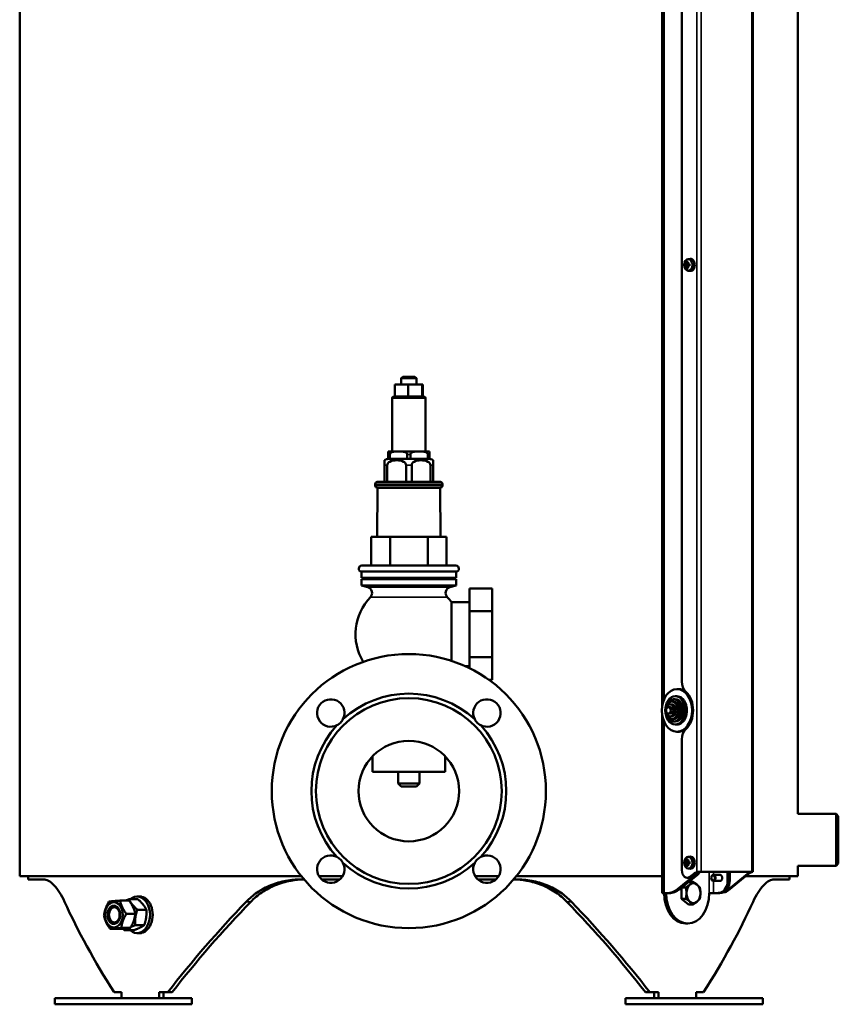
# Model space of a CAD drawing. Header units: millimetres. Extents: x -687 to 6545, y -1613 to 2022.
# Tile 30 of 36: x 6008 to 6545, y -437 to 210. Entities that reach past the tile are written whole.
import ezdxf

# ---------------------------------------------------------------- set-up
doc = ezdxf.new("R2010")
doc.units = ezdxf.units.MM
doc.layers.add('Видимые тонкие (ГОСТ)', color=7, linetype='Continuous', lineweight=35)
doc.layers.add('Видимый контур (ГОСТ)', color=7, linetype='Continuous', lineweight=50)

msp = doc.modelspace()

# ---------------------------------------------------------------- linework, layer by layer
at = {"layer": 'Видимые тонкие (ГОСТ)'}
for p, q in [((6452.24, -349.66), (6452.24, 541.5)), ((6455.07, -349.46), (6455.07, 541.5)), ((6488.3, 541.5), (6488.3, -349.46)), ((6430.67, 532.5), (6430.67, -236.29)), ((6274.08, -38.45), (6252.13, -38.45)), ((6250.69, -75.42), (6249.6, -75.42)), ((6264.19, -75.42), (6262.02, -75.42)), ((6276.6, -75.42), (6275.52, -75.42)), ((6248.96, -82.42), (6247.1, -82.42)), ((6264.96, -82.42), (6261.24, -82.42)), ((6279.1, -82.42), (6277.24, -82.42)), ((6285.1, -94.92), (6241.1, -94.92)), ((6241.1, -95.88), (6285.1, -95.88)), ((6236.11, -162.6), (6290.1, -162.6)), ((6237.86, -169.21), (6288.35, -169.21)), ((6430.67, -250.71), (6430.67, -363.5)), ((6448.35, -352.82), (6447.64, -352.82)), ((6450.83, -350.8), (6450.12, -350.8)), ((6451.18, -351.38), (6452.59, -351.38)), ((6460.37, -349.51), (6460.37, -363.5)), ((6463.2, -349.51), (6463.2, -351.5)), ((6463.2, -355.5), (6463.2, -363.5)), ((6473.81, -355.27), (6472.39, -355.27)), ((6486.18, -350.8), (6485.48, -350.8)), ((6487.6, -349.66), (6487.6, -349.51)), ((6441.03, -360.82), (6439.61, -360.82)), ((6472.75, -361.77), (6472.04, -361.77)), ((6467.85, -363.11), (6469.26, -363.11)), ((6156.33, -369.14), (6159.34, -369.14)), ((6366.84, -369.14), (6369.85, -369.14))]:
    msp.add_line(p, q, dxfattribs=at)
at = {"layer": 'Видимый контур (ГОСТ)'}
for p, q in [((6007.59, -352.28), (6007.59, 644.72)), ((6488.89, -349.48), (6488.89, 541.5)), ((6518.59, -311.5), (6518.59, 541.5)), ((6429.5, -240.42), (6429.5, 532.5)), ((6442.34, -224.47), (6442.34, 533.5)), ((6446.35, 52.81), (6447.75, 52.98)), ((6444.5, 49.69), (6444.98, 49.69)), ((6444.98, 48.31), (6444.5, 48.31)), ((6445.25, 49.38), (6444.78, 49.38)), ((6444.78, 48.62), (6445.25, 48.62)), ((6445.25, 49.38), (6446.51, 49.38)), ((6446.51, 48.62), (6445.25, 48.62)), ((6446.26, 50.04), (6445.72, 50.04)), ((6445.72, 47.96), (6446.26, 47.96)), ((6446.34, 50.56), (6445.88, 50.94)), ((6445.88, 47.06), (6446.34, 47.44)), ((6446.51, 49.38), (6446.66, 49.46)), ((6446.51, 48.62), (6446.66, 48.54)), ((6446.62, 49.69), (6447.44, 49.69)), ((6447.44, 48.31), (6446.62, 48.31)), ((6447.43, 49.38), (6446.72, 49.38)), ((6446.72, 48.62), (6447.43, 48.62)), ((6446.74, 49.38), (6446.74, 48.62)), ((6446.35, 45.19), (6447.75, 45.02)), ((6259.13, -24.45), (6258.13, -25.45)), ((6268.07, -25.45), (6258.13, -25.45)), ((6258.13, -29.45), (6258.13, -25.45)), ((6259.13, -24.45), (6267.07, -24.45)), ((6267.07, -24.45), (6268.07, -25.45)), ((6268.07, -29.45), (6268.07, -25.45)), ((6253.92, -29.45), (6262.73, -29.45)), ((6253.92, -37.54), (6253.92, -29.45)), ((6262.73, -29.45), (6271.91, -29.45)), ((6262.73, -37.54), (6262.73, -29.45)), ((6271.91, -29.45), (6272.28, -29.45)), ((6271.91, -37.54), (6271.91, -29.45)), ((6272.28, -37.45), (6272.28, -29.45)), ((6252.13, -38.45), (6252.13, -73.42)), ((6253.13, -37.45), (6253.92, -37.45)), ((6254.68, -37.45), (6261.97, -37.45)), ((6263.52, -37.45), (6271.12, -37.45)), ((6271.94, -37.45), (6273.08, -37.45)), ((6274.08, -38.45), (6274.08, -73.42)), ((6249.6, -73.48), (6249.6, -75.42)), ((6249.6, -75.42), (6249.6, -78.42)), ((6250.1, -73.42), (6276.1, -73.42)), ((6250.69, -78.42), (6250.69, -75.42)), ((6262.02, -75.42), (6262.02, -78.42)), ((6264.19, -78.42), (6264.19, -75.42)), ((6275.52, -75.42), (6275.52, -78.42)), ((6276.6, -75.42), (6276.6, -73.48)), ((6276.6, -78.42), (6276.6, -75.42)), ((6247.1, -79.3), (6247.1, -82.42)), ((6247.1, -82.42), (6247.1, -93.42)), ((6248.96, -93.42), (6248.96, -82.42)), ((6249.6, -78.42), (6250.69, -78.42)), ((6256.35, -78.42), (6250.69, -78.42)), ((6262.02, -78.42), (6256.35, -78.42)), ((6261.24, -82.42), (6261.24, -93.42)), ((6262.02, -78.42), (6264.19, -78.42)), ((6269.85, -78.42), (6264.19, -78.42)), ((6264.96, -93.42), (6264.96, -82.42)), ((6275.52, -78.42), (6269.85, -78.42)), ((6275.52, -78.42), (6276.6, -78.42)), ((6277.24, -82.42), (6277.24, -93.42)), ((6279.1, -82.42), (6279.1, -79.3)), ((6279.1, -93.42), (6279.1, -82.42)), ((6241.1, -94.92), (6241.1, -95.88)), ((6242.6, -93.42), (6283.6, -93.42)), ((6285.1, -94.92), (6285.1, -95.88)), ((6242.6, -97.38), (6242.29, -129.45)), ((6283.6, -97.38), (6242.6, -97.38)), ((6283.6, -97.38), (6283.92, -129.45)), ((6238.28, -148.42), (6238.28, -129.45)), ((6238.28, -129.45), (6250.8, -129.45)), ((6250.8, -148.42), (6250.8, -129.45)), ((6250.8, -129.45), (6275.62, -129.45)), ((6275.62, -148.42), (6275.62, -129.45)), ((6275.62, -129.45), (6287.93, -129.45)), ((6287.93, -148.42), (6287.93, -129.45)), ((6232.21, -148.42), (6293.99, -148.42)), ((6232.1, -152.41), (6294.1, -152.41)), ((6232.1, -152.41), (6232.1, -156.41)), ((6294.1, -152.41), (6294.1, -156.41)), ((6232.1, -156.41), (6294.1, -156.41)), ((6232.1, -157.41), (6294.1, -157.41)), ((6232.1, -157.41), (6232.1, -161.41)), ((6232.1, -161.41), (6294.1, -161.41)), ((6236.11, -162.6), (6232.1, -161.41)), ((6233.6, -156.41), (6233.6, -157.41)), ((6290.1, -162.6), (6294.1, -161.41)), ((6292.6, -156.41), (6292.6, -157.41)), ((6294.1, -157.41), (6294.1, -161.41)), ((6302.87, -178.44), (6302.87, -163.43)), ((6302.87, -163.43), (6317.87, -163.43)), ((6317.87, -163.43), (6317.87, -178.44)), ((6291.1, -172.45), (6291.1, -210.97)), ((6291.1, -172.45), (6302.87, -172.45)), ((6302.87, -208.46), (6302.87, -178.44)), ((6302.87, -178.44), (6317.87, -178.44)), ((6317.87, -178.44), (6317.87, -208.46)), ((6302.87, -215.76), (6302.87, -208.46)), ((6302.87, -208.46), (6317.87, -208.46)), ((6317.87, -208.46), (6317.87, -223.47)), ((6300.09, -214.45), (6302.87, -214.45)), ((6315.7, -223.47), (6317.87, -223.47)), ((6440.57, -229.5), (6439.16, -229.5)), ((6436.9, -237.78), (6435.77, -237.78)), ((6438.03, -236.11), (6436.9, -236.11)), ((6439.16, -234.21), (6438.03, -234.21)), ((6434.63, -241.34), (6433.5, -241.34)), ((6434.63, -245.66), (6433.5, -245.66)), ((6435.77, -239.58), (6434.63, -239.58)), ((6429.5, -363.5), (6429.5, -246.58)), ((6435.77, -247.42), (6434.63, -247.42)), ((6436.9, -249.22), (6435.77, -249.22)), ((6438.03, -250.89), (6436.9, -250.89)), ((6439.16, -252.79), (6438.03, -252.79)), ((6440.57, -257.5), (6439.16, -257.5)), ((6442.34, -348.49), (6442.34, -262.53)), ((6239.35, -273.59), (6239.35, -283.95)), ((6286.85, -273.59), (6286.85, -283.95)), ((6239.35, -283.95), (6286.85, -283.95)), ((6256.1, -291.45), (6256.1, -283.95)), ((6270.1, -291.45), (6270.1, -283.95)), ((6256.1, -291.45), (6270.1, -291.45)), ((6258.1, -293.45), (6256.1, -291.45)), ((6268.1, -293.45), (6258.1, -293.45)), ((6268.1, -293.45), (6270.1, -291.45)), ((6518.59, -311.5), (6543.59, -311.5)), ((6543.59, -345.5), (6543.59, -311.5)), ((6545.09, -313), (6543.59, -311.5)), ((6545.09, -313), (6545.09, -344)), ((6446.26, -342.46), (6445.72, -342.46)), ((6446.34, -341.94), (6445.88, -341.56)), ((6446.35, -339.69), (6447.75, -339.52)), ((6444.5, -342.81), (6444.98, -342.81)), ((6444.98, -344.19), (6444.5, -344.19)), ((6445.25, -343.12), (6444.78, -343.12)), ((6444.78, -343.88), (6445.25, -343.88)), ((6445.25, -343.12), (6446.51, -343.12)), ((6446.51, -343.88), (6445.25, -343.88)), ((6445.72, -344.54), (6446.26, -344.54)), ((6445.88, -345.44), (6446.34, -345.06)), ((6446.35, -347.31), (6447.75, -347.48)), ((6446.51, -343.12), (6446.66, -343.04)), ((6446.51, -343.88), (6446.66, -343.96)), ((6446.62, -342.81), (6447.44, -342.81)), ((6447.44, -344.19), (6446.62, -344.19)), ((6447.43, -343.12), (6446.72, -343.12)), ((6446.72, -343.88), (6447.43, -343.88)), ((6446.74, -343.12), (6446.74, -343.88)), ((6518.59, -345.5), (6543.59, -345.5)), ((6518.59, -352.28), (6518.59, -345.5)), ((6545.09, -344), (6543.59, -345.5)), ((6007.59, -352.28), (6192.47, -352.28)), ((6013.09, -352.28), (6013.09, -354.5)), ((6023.25, -354.5), (6013.09, -354.5)), ((6194.28, -354.5), (6192.55, -354.5)), ((6204.05, -352.28), (6219.62, -352.28)), ((6217.81, -354.5), (6205.87, -354.5)), ((6306.58, -352.28), (6322.15, -352.28)), ((6320.34, -354.5), (6308.4, -354.5)), ((6333.63, -354.5), (6331.92, -354.5)), ((6333.73, -352.28), (6429.5, -352.28)), ((6439.61, -360.82), (6451.18, -351.38)), ((6452.59, -351.38), (6441.03, -360.82)), ((6446.58, -353.49), (6445.88, -353.49)), ((6447.64, -352.82), (6450.12, -350.8)), ((6450.83, -350.8), (6448.35, -352.82)), ((6487.6, -349.51), (6454.36, -349.51)), ((6455.07, -349.46), (6488.3, -349.46)), ((6467.44, -351.5), (6463.1, -351.5)), ((6467.44, -355.5), (6463.1, -355.5)), ((6472.04, -361.77), (6485.48, -350.8)), ((6472.39, -355.27), (6472.39, -349.51)), ((6486.18, -350.8), (6472.75, -361.77)), ((6473.81, -355.27), (6473.81, -349.51)), ((6484.37, -352.28), (6518.59, -352.28)), ((6513.09, -354.5), (6502.93, -354.5)), ((6513.09, -354.5), (6513.09, -352.28)), ((6442.06, -367.25), (6442.06, -359.98)), ((6442.34, -359.75), (6444.97, -359.75)), ((6446.94, -355.99), (6449.57, -355.99)), ((6073.52, -368.42), (6079.45, -368.42)), ((6079.32, -367.54), (6085.25, -367.54)), ((6084.67, -365.73), (6086.43, -365.73)), ((6086.43, -365.73), (6087.64, -365.73)), ((6429.5, -363.5), (6430.67, -363.5)), ((6432.54, -363.5), (6430.67, -363.5)), ((6432.09, -363.51), (6430.67, -363.51)), ((6430.68, -363.51), (6430.68, -363.5)), ((6432.1, -363.51), (6432.09, -363.51)), ((6432.1, -363.5), (6432.1, -363.51)), ((6432.54, -363.5), (6433.96, -363.5)), ((6442.06, -367.25), (6444.97, -367.25)), ((6446.66, -371.01), (6442.06, -367.25)), ((6460.37, -363.51), (6460.37, -363.5)), ((6460.37, -363.5), (6460.37, -363.5)), ((6463.2, -363.5), (6460.37, -363.5)), ((6460.37, -363.51), (6460.37, -363.51)), ((6465.07, -363.5), (6463.2, -363.5)), ((6465.07, -363.5), (6466.48, -363.5)), ((6084.84, -374.39), (6090.77, -374.39)), ((6446.66, -371.01), (6449.57, -371.01)), ((6077.58, -377.09), (6083.51, -377.09)), ((6066.97, -387.03), (6072.9, -387.03)), ((6074.31, -386.39), (6080.24, -386.39)), ((6083.41, -384.58), (6089.33, -384.58)), ((6446.23, -383.5), (6444.82, -383.5)), ((6076.45, -387.92), (6082.38, -387.92)), ((6084.67, -389.73), (6086.43, -389.73)), ((6086.43, -389.73), (6087.64, -389.73)), ((6120.72, -432.5), (6030.72, -432.5)), ((6030.72, -436.5), (6030.72, -432.5)), ((6069.52, -428.5), (6074.37, -428.5)), ((6074.37, -428.5), (6074.37, -432.49)), ((6099.12, -432.49), (6074.37, -432.49)), ((6099.12, -428.5), (6099.12, -432.49)), ((6099.12, -428.5), (6104.88, -428.5)), ((6099.12, -432.49), (6101.96, -432.49)), ((6101.96, -428.5), (6101.96, -432.49)), ((6107.72, -428.5), (6104.88, -428.5)), ((6120.72, -436.5), (6120.72, -432.5)), ((6495.46, -432.5), (6405.46, -432.5)), ((6405.46, -436.5), (6405.46, -432.5)), ((6421.3, -428.5), (6418.46, -428.5)), ((6421.3, -428.5), (6427.06, -428.5)), ((6424.22, -428.5), (6424.22, -432.49)), ((6424.22, -432.49), (6427.06, -432.49)), ((6427.06, -428.5), (6427.06, -432.49)), ((6451.81, -432.49), (6427.06, -432.49)), ((6451.81, -428.5), (6451.81, -432.49)), ((6451.81, -428.5), (6456.66, -428.5)), ((6495.46, -436.5), (6495.46, -432.5)), ((6120.72, -436.5), (6030.72, -436.5)), ((6495.46, -436.5), (6405.46, -436.5))]:
    msp.add_line(p, q, dxfattribs=at)
for radius in [90, 61, 33]:
    msp.add_circle((6263.1, -296.5), radius, dxfattribs=at)
for centre, radius, start, end in [((6253.13, -38.45), 1, 90, 180), ((6273.08, -38.45), 1, 0, 90), ((6250.1, -75.42), 2, 90, 104.47751), ((6276.1, -75.42), 2, 75.52249, 90), ((6249.6, -82.42), 4, 90, 128.68219), ((6276.6, -82.42), 4, 51.31781, 90), ((6242.6, -94.92), 1.5, 90, 180), ((6242.6, -95.88), 1.5, 180, 270), ((6283.6, -94.92), 1.5, 0, 90), ((6283.6, -95.88), 1.5, 270, 0), ((6232.21, -150.42), 2, 90, 266.86446), ((6293.99, -150.42), 2, 273.13554, 90), ((6234.97, -166.44), 4, 316.16349, 73.46808), ((6291.23, -166.44), 4, 106.53192, 223.83651), ((6263.1, -193.45), 35, 136.16349, 211.26981), ((6263.1, -193.45), 35, 36.8699, 43.83651), ((6263.1, -296.5), 64, 47.48829, 132.51171), ((6211.84, -245.23), 9, 332.98277, 297.01723), ((6314.37, -245.23), 9, 242.98277, 207.01723), ((6263.1, -296.5), 64, 137.48829, 222.51171), ((6263.1, -296.5), 64, 317.48829, 42.51171), ((6211.84, -347.77), 9, 62.98277, 27.01723), ((6314.37, -347.77), 9, 152.98277, 117.01723), ((6263.1, -296.5), 64, 227.48829, 312.51171)]:
    msp.add_arc(centre, radius, start, end, dxfattribs=at)
for centre, major_axis in [((6446.58, 49), (0, -3.83)), ((6439.16, -243.5), (0, 14)), ((6438.03, -243.5), (0, 9.29)), ((6436.9, -243.5), (0, 7.39)), ((6435.77, -243.5), (0, 5.72)), ((6434.63, -243.5), (0, 3.92)), ((6433.5, -243.5), (0, 2.16)), ((6446.58, -343.5), (0, -3.83)), ((6463.1, -353.5), (0, -2)), ((6462.85, -353.5), (0, -1.65)), ((6069.39, -377.73), (0, -8.3)), ((6069.39, -377.73), (0, 6)), ((6069.78, -377.73), (0, -5.05))]:
    msp.add_ellipse(centre, major_axis=major_axis, ratio=0.707107, dxfattribs=at)
for centre, major_axis, ratio, start_param, end_param in [((6448, 49), (0, 4), 0.707107, 3.053992, 6.370786), ((6450.6, 49), (0, -6.36), 0.965843, 4.603833, 4.820944), ((6449.63, 49.93), (-5.18, -3.66), 0.5, 5.275147, 5.380591), ((6449.63, 48.07), (5.18, -3.66), 0.5, 4.044187, 4.149631), ((6449.78, 49.71), (4.97, 3.52), 0.5, 2.110719, 2.261833), ((6480.92, 93.75), (-34.68, -46.61), 0.180255, 6.078068, 6.078286), ((6449.78, 48.29), (-4.97, 3.52), 0.5, 0.87976, 1.030873), ((6449.79, 49), (0, -6.44), 0.707107, 4.383582, 4.531062), ((6449.79, 49), (0, -6.44), 0.707107, 4.893716, 5.041196), ((6449.84, 47.92), (-5.89, 2.4), 0.353357, 5.460814, 5.677925), ((6449.84, 50.08), (5.89, 2.4), 0.353357, 3.746853, 3.963964), ((6418.64, 92.33), (34.68, -46.61), 0.180255, 5.811441, 5.811659), ((6450.01, 49), (0, 6.16), 0.707107, 1.250993, 1.401055), ((6450.01, 49), (0, 6.16), 0.707107, 1.740538, 1.890599), ((6450.55, 49), (0, -6.16), 0.707107, 4.392586, 4.542647), ((6450.78, 49.71), (4.97, -3.52), 0.5, 4.021352, 4.172466), ((6481.92, 5.67), (-34.68, 46.61), 0.180255, 0.204899, 0.205117), ((6450.78, 48.29), (-4.97, -3.52), 0.5, 5.252312, 5.403426), ((6450.55, 49), (0, -6.16), 0.707107, 4.882131, 5.032192), ((6450.77, 49), (0, 6.44), 0.707107, 1.24199, 1.389469), ((6450.93, 49.93), (-5.18, 3.66), 0.5, 0.902595, 1.008038), ((6450.93, 48.07), (5.18, 3.66), 0.5, 2.133554, 2.238998), ((6450.77, 49), (0, 6.44), 0.707107, 1.752124, 1.899603), ((6419.64, 4.25), (34.68, 46.61), 0.180255, 0.471526, 0.471744), ((6449.08, 49), (0, 6.36), 0.259129, 1.462241, 1.679352), ((6448, -224.47), (0, 8), 0.707107, 1.570796, 2.579056), ((6440.57, -243.5), (0, 14), 0.707107, 5.895728, 6.283185), ((6439.51, -243.5), (0, -14.5), 0.707107, 0.562536, 2.579056), ((6436.9, -243.5), (0, -5.72), 0.707107, 0, 3.141593), ((6438.03, -243.5), (0, -7.39), 0.707107, 0, 3.141593), ((6439.16, -243.5), (0, -9.29), 0.707107, 0, 3.141593), ((6434.63, -243.5), (0, -2.16), 0.707107, 0, 3.141593), ((6435.77, -243.5), (0, -3.92), 0.707107, 0, 3.141593), ((6440.57, -243.5), (0, -14), 0.707107, 0, 0.387458), ((6448, -262.53), (0, 8), 0.707107, 0.562536, 1.570796), ((6449.63, -342.57), (-5.18, -3.66), 0.5, 5.275147, 5.380591), ((6449.78, -342.79), (4.97, 3.52), 0.5, 2.110719, 2.261833), ((6449.79, -343.5), (0, -6.44), 0.707107, 4.383582, 4.531062), ((6449.84, -344.58), (-5.89, 2.4), 0.353357, 5.460814, 5.677925), ((6450.01, -343.5), (0, 6.16), 0.707107, 1.250993, 1.401055), ((6450.55, -343.5), (0, -6.16), 0.707107, 4.392586, 4.542647), ((6450.78, -342.79), (4.97, -3.52), 0.5, 4.021352, 4.172466), ((6481.92, -386.83), (-34.68, 46.61), 0.180255, 0.204899, 0.205117), ((6450.77, -343.5), (0, 6.44), 0.707107, 1.24199, 1.389469), ((6450.93, -342.57), (-5.18, 3.66), 0.5, 0.902595, 1.008038), ((6448, -343.5), (0, 4), 0.707107, 3.053992, 6.370786), ((6445.88, -348.49), (0, -5), 0.707107, 4.712389, 6.806784), ((6450.6, -343.5), (0, -6.36), 0.965843, 4.603833, 4.820944), ((6449.63, -344.43), (5.18, -3.66), 0.5, 4.044187, 4.149631), ((6480.92, -298.75), (-34.68, -46.61), 0.180255, 6.078068, 6.078286), ((6449.78, -344.21), (-4.97, 3.52), 0.5, 0.87976, 1.030873), ((6449.79, -343.5), (0, -6.44), 0.707107, 4.893716, 5.041196), ((6449.84, -342.42), (5.89, 2.4), 0.353357, 3.746853, 3.963964), ((6418.64, -300.17), (34.68, -46.61), 0.180255, 5.811441, 5.811659), ((6450.01, -343.5), (0, 6.16), 0.707107, 1.740538, 1.890599), ((6450.78, -344.21), (-4.97, -3.52), 0.5, 5.252312, 5.403426), ((6450.55, -343.5), (0, -6.16), 0.707107, 4.882131, 5.032192), ((6450.93, -344.43), (5.18, 3.66), 0.5, 2.133554, 2.238998), ((6450.77, -343.5), (0, 6.44), 0.707107, 1.752124, 1.899603), ((6419.64, -388.25), (34.68, 46.61), 0.180255, 0.471526, 0.471744), ((6449.08, -343.5), (0, 6.36), 0.259129, 1.462241, 1.679352), ((6446.58, -348.49), (0, -5), 0.707107, 0, 0.523599), ((6453.66, -359.46), (0, 10), 0.707107, 0.201358, 0.523599), ((6454.36, -359.46), (0, 10), 0.707107, 0.201358, 0.523599), ((6448.35, -344.45), (0, -8), 0.707107, 0.523599, 0.839975), ((6449.77, -344.45), (0, 8), 0.707107, 3.665191, 4.026798), ((6467.44, -353.5), (0, 2), 0.707107, 3.141593, 6.283185), ((6466.74, -355.27), (0, -8), 0.707107, 0.197871, 1.570796), ((6468.15, -355.27), (0, -8), 0.707107, 0.197871, 1.570796), ((6489.01, -359.46), (0, 10), 0.707107, 0.201358, 0.523599), ((6489.72, -359.46), (0, 10), 0.707107, 0.201358, 0.523599), ((6432.54, -343.5), (0, -20), 0.707107, 0, 0.523599), ((6433.96, -343.5), (0, -20), 0.707107, 0, 0.523599), ((6449.98, -363.5), (0, -6.5), 0.707107, 3.665191, 4.712389), ((6449.98, -363.5), (0, 6.5), 0.707107, 5.759587, 6.806784), ((6449.98, -363.5), (0, 6.5), 0.707107, 4.712389, 5.759587), ((6469.92, -354.84), (0, -8), 0.707107, 0.009644, 0.523599), ((6469.21, -354.84), (0, -8), 0.707107, 0.179163, 0.523599), ((6084.67, -377.73), (0, -12), 0.707107, 5.727087, 9.980876), ((6086.43, -377.73), (0, -12), 0.707107, 0, 3.141593), ((6086.43, -377.73), (0, -12), 0.707107, 0, 3.141593), ((6444.82, -363.5), (0, -20), 0.707107, 4.712889, 6.283185), ((6446.23, -363.5), (0, -20), 0.707107, 4.712889, 7.853482), ((6449.98, -363.5), (0, -6.5), 0.707107, 4.712389, 5.759587), ((6449.98, -363.5), (0, 6.5), 0.707107, 3.665191, 4.712389), ((6465.07, -343.5), (0, -20), 0.707107, 0, 0.197871), ((6466.48, -343.5), (0, -20), 0.707107, 0, 0.197871), ((6263.09, -453.5), (-230.97, 230.97), 0.414214, 0.833921, 1.07793), ((6263.09, -453.5), (-230.97, -230.97), 0.414214, 4.760912, 5.004921), ((6263.09, -453.5), (227.27, 227.27), 0.414214, 1.613485, 1.861694), ((6263.09, -453.5), (-227.27, 227.27), 0.414214, 4.421492, 4.669701), ((6263.09, -453.5), (-230.97, 230.97), 0.414214, 4.419857, 4.663866), ((6449.98, -363.5), (0, -6.5), 0.707107, 5.759587, 6.806784), ((6263.09, -453.5), (-230.97, -230.97), 0.414214, 2.063663, 2.307672), ((6076.64, -377.73), (0, -5.05), 0.707107, 4.430186, 4.994592)]:
    msp.add_ellipse(centre, major_axis=major_axis, ratio=ratio, start_param=start_param, end_param=end_param, dxfattribs=at)
for points, weights in [([(6444.78, 49.38), (6444.64, 49.53), (6444.5, 49.69)], [1, 1.00025945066, 1]), ([(6444.5, 48.31), (6444.64, 48.47), (6444.78, 48.62)], [1, 1.00025945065, 1]), ([(6445.25, 48.61), (6445.25, 48.61), (6445.25, 48.62)], [0.960465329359, 0.960447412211, 0.960429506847]), ([(6445.48, 51.08), (6445.68, 51.01), (6445.88, 50.94)], [1, 1.00025945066, 1]), ([(6445.88, 47.06), (6445.68, 46.99), (6445.48, 46.92)], [1, 1.00025945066, 1]), ([(6445.71, 50.04), (6445.71, 50.04), (6445.72, 50.04)], [0.960465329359, 0.960447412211, 0.960429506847]), ([(6446.26, 47.96), (6446.26, 47.96), (6446.26, 47.96)], [0.960465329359, 0.960447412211, 0.960429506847]), ([(6446.42, 50.94), (6446.44, 51.01), (6446.46, 51.08)], [1, 1.00025945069, 1]), ([(6446.46, 46.92), (6446.44, 46.99), (6446.42, 47.06)], [1, 1.00025945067, 1]), ([(6446.72, 49.39), (6446.72, 49.39), (6446.72, 49.38)], [0.960465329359, 0.960447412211, 0.960429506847]), ([(6445.48, -341.42), (6445.68, -341.49), (6445.88, -341.56)], [1, 1.00025945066, 1]), ([(6445.71, -342.46), (6445.71, -342.46), (6445.72, -342.46)], [0.960465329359, 0.960447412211, 0.960429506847]), ([(6446.42, -341.56), (6446.44, -341.49), (6446.46, -341.42)], [1, 1.00025945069, 1]), ([(6444.78, -343.12), (6444.64, -342.97), (6444.5, -342.81)], [1, 1.00025945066, 1]), ([(6444.5, -344.19), (6444.64, -344.03), (6444.78, -343.88)], [1, 1.00025945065, 1]), ([(6445.25, -343.89), (6445.25, -343.89), (6445.25, -343.88)], [0.960465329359, 0.960447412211, 0.960429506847]), ([(6445.88, -345.44), (6445.68, -345.51), (6445.48, -345.58)], [1, 1.00025945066, 1]), ([(6446.26, -344.54), (6446.26, -344.54), (6446.26, -344.54)], [0.960465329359, 0.960447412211, 0.960429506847]), ([(6446.46, -345.58), (6446.44, -345.51), (6446.42, -345.44)], [1, 1.00025945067, 1]), ([(6446.72, -343.11), (6446.72, -343.11), (6446.72, -343.12)], [0.960465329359, 0.960447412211, 0.960429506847]), ([(6444.97, -359.75), (6446.61, -358.74), (6447.68, -357.87)], [1, 1.0379548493, 1]), ([(6445.38, -363.5), (6445.38, -361.76), (6444.97, -359.75)], [1, 1.0379548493, 1]), ([(6447.68, -357.87), (6448.75, -357), (6449.57, -355.99)], [1, 1.0379548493, 1]), ([(6449.57, -355.99), (6451.21, -357), (6452.28, -357.87)], [1, 1.0379548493, 1]), ([(6452.28, -357.87), (6453.34, -358.74), (6454.16, -359.75)], [1, 1.0379548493, 1]), ([(6454.16, -359.75), (6454.57, -361.76), (6454.57, -363.5)], [1, 1.0379548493, 1]), ([(6066.19, -369.07), (6068.79, -368.75), (6073.52, -368.42)], [1, 1.15470053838, 1]), ([(6073.52, -368.42), (6074.49, -372.75), (6077.58, -377.09)], [1, 1.15470053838, 1]), ([(6077.03, -368.42), (6078.05, -368), (6079.32, -367.54)], [1.05836693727, 1.03903100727, 1]), ([(6079.32, -367.54), (6081.02, -370.96), (6084.84, -374.39)], [1, 1.15470053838, 1]), ([(6083.51, -377.09), (6082.54, -372.75), (6079.45, -368.42)], [1, 1.15470053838, 1]), ([(6090.77, -374.39), (6089.07, -370.96), (6085.25, -367.54)], [1, 1.15470053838, 1]), ([(6444.97, -367.25), (6445.38, -365.24), (6445.38, -363.5)], [1, 1.0379548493, 1]), ([(6447.68, -369.13), (6446.61, -368.26), (6444.97, -367.25)], [1, 1.0379548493, 1]), ([(6454.16, -367.25), (6453.34, -368.26), (6452.28, -369.13)], [1, 1.0379548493, 1]), ([(6454.57, -363.5), (6454.57, -365.24), (6454.16, -367.25)], [1, 1.0379548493, 1]), ([(6062.91, -378.37), (6063.49, -373.72), (6066.19, -369.07)], [1, 1.15470053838, 1]), ([(6084.84, -374.39), (6083.06, -379.49), (6083.41, -384.58)], [1, 1.15470053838, 1]), ([(6089.33, -384.58), (6091.11, -379.49), (6090.77, -374.39)], [1, 1.15470053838, 1]), ([(6449.57, -371.01), (6448.75, -370), (6447.68, -369.13)], [1, 1.0379548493, 1]), ([(6452.28, -369.13), (6451.21, -370), (6449.57, -371.01)], [1, 1.0379548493, 1]), ([(6066.97, -387.03), (6063.88, -382.7), (6062.91, -378.37)], [1, 1.15470053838, 1]), ([(6077.58, -377.09), (6074.88, -381.74), (6074.31, -386.39)], [1, 1.15470053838, 1]), ([(6080.24, -386.39), (6082.93, -381.74), (6083.51, -377.09)], [1, 1.15470053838, 1]), ([(6074.31, -386.39), (6069.58, -386.71), (6066.97, -387.03)], [1, 1.15470053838, 1]), ([(6072.9, -387.03), (6077.63, -386.71), (6080.24, -386.39)], [1, 1.15470053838, 1]), ([(6076.45, -387.92), (6075.84, -387.37), (6075.31, -386.86)], [1, 1.02190852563, 1.03761172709]), ([(6078.74, -386.56), (6077.5, -387.19), (6076.45, -387.92)], [1.07432745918, 1.06205925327, 1]), ([(6083.41, -384.58), (6081.83, -385.16), (6080.64, -385.67)], [1, 1.04863624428, 1.06669102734]), ([(6082.38, -387.92), (6086.92, -386.25), (6089.33, -384.58)], [1, 1.15470053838, 1])]:
    msp.add_rational_spline(points, weights, degree=2, dxfattribs=at)
for points in [[(6444.98, 49.69), (6445.07, 49.59), (6445.16, 49.49), (6445.25, 49.39)], [(6444.98, 48.31), (6445.07, 48.41), (6445.16, 48.51), (6445.25, 48.61)], [(6445.31, 50.16), (6445.45, 50.12), (6445.58, 50.08), (6445.71, 50.04)], [(6445.31, 47.84), (6445.45, 47.88), (6445.58, 47.92), (6445.71, 47.96)], [(6446.29, 50.16), (6446.28, 50.12), (6446.27, 50.08), (6446.26, 50.04)], [(6446.29, 47.84), (6446.28, 47.88), (6446.27, 47.92), (6446.26, 47.96)], [(6446.62, 49.69), (6446.65, 49.59), (6446.69, 49.49), (6446.72, 49.39)], [(6446.62, 48.31), (6446.65, 48.41), (6446.69, 48.51), (6446.72, 48.61)], [(6253.92, -37.54), (6254.16, -37.48), (6254.44, -37.45), (6254.68, -37.45)], [(6261.97, -37.45), (6262.21, -37.45), (6262.49, -37.48), (6262.73, -37.54)], [(6262.73, -37.54), (6262.98, -37.48), (6263.27, -37.45), (6263.52, -37.45)], [(6271.12, -37.45), (6271.37, -37.45), (6271.66, -37.48), (6271.91, -37.54)], [(6271.91, -37.54), (6271.92, -37.48), (6271.93, -37.45), (6271.94, -37.45)], [(6445.31, -342.34), (6445.45, -342.38), (6445.58, -342.42), (6445.71, -342.46)], [(6446.29, -342.34), (6446.28, -342.38), (6446.27, -342.42), (6446.26, -342.46)], [(6444.98, -342.81), (6445.07, -342.91), (6445.16, -343.01), (6445.25, -343.11)], [(6444.98, -344.19), (6445.07, -344.09), (6445.16, -343.99), (6445.25, -343.89)], [(6445.31, -344.66), (6445.45, -344.62), (6445.58, -344.58), (6445.71, -344.54)], [(6446.29, -344.66), (6446.28, -344.62), (6446.27, -344.58), (6446.26, -344.54)], [(6446.62, -342.81), (6446.65, -342.91), (6446.69, -343.01), (6446.72, -343.11)], [(6446.62, -344.19), (6446.65, -344.09), (6446.69, -343.99), (6446.72, -343.89)]]:
    msp.add_open_spline(points, degree=3, dxfattribs=at)
for points, knots in [([(6250.69, -75.42), (6250.69, -75.27), (6250.73, -75.1), (6250.87, -74.8), (6251.02, -74.62), (6251.4, -74.28), (6251.73, -74.1), (6252.67, -73.73), (6253.41, -73.62), (6254.91, -73.49), (6255.66, -73.48), (6257.04, -73.48), (6257.8, -73.49), (6259.29, -73.62), (6260.03, -73.73), (6260.97, -74.1), (6261.31, -74.28), (6261.69, -74.62), (6261.83, -74.8), (6261.98, -75.1), (6262.02, -75.27), (6262.02, -75.42)], [0.687449, 0.687449, 0.687449, 0.687449, 0.730926, 0.730926, 0.792009, 0.792009, 0.898366, 0.898366, 1.136632, 1.136632, 1.374898, 1.374898, 1.613164, 1.613164, 1.85143, 1.85143, 1.957786, 1.957786, 2.018869, 2.018869, 2.062347, 2.062347, 2.062347, 2.062347]), ([(6264.19, -75.42), (6264.19, -75.27), (6264.23, -75.1), (6264.37, -74.8), (6264.52, -74.62), (6264.9, -74.28), (6265.23, -74.1), (6266.17, -73.73), (6266.91, -73.62), (6268.41, -73.49), (6269.16, -73.48), (6270.54, -73.48), (6271.3, -73.49), (6272.79, -73.62), (6273.53, -73.73), (6274.47, -74.1), (6274.81, -74.28), (6275.19, -74.62), (6275.33, -74.8), (6275.48, -75.1), (6275.52, -75.27), (6275.52, -75.42)], [0.687449, 0.687449, 0.687449, 0.687449, 0.730926, 0.730926, 0.792009, 0.792009, 0.898366, 0.898366, 1.136632, 1.136632, 1.374898, 1.374898, 1.613164, 1.613164, 1.85143, 1.85143, 1.957786, 1.957786, 2.018869, 2.018869, 2.062347, 2.062347, 2.062347, 2.062347]), ([(6248.96, -82.42), (6248.96, -82.2), (6249.01, -81.94), (6249.19, -81.48), (6249.36, -81.2), (6249.82, -80.69), (6250.22, -80.4), (6251.9, -79.49), (6253.64, -79.3), (6256.56, -79.3), (6258.31, -79.49), (6259.99, -80.4), (6260.39, -80.69), (6260.84, -81.2), (6261.02, -81.48), (6261.19, -81.94), (6261.24, -82.2), (6261.24, -82.42)], [0.793375, 0.793375, 0.793375, 0.793375, 0.859577, 0.859577, 0.944459, 0.944459, 1.080669, 1.080669, 1.586751, 1.586751, 2.092833, 2.092833, 2.229043, 2.229043, 2.313924, 2.313924, 2.380126, 2.380126, 2.380126, 2.380126]), ([(6264.96, -82.42), (6264.96, -82.2), (6265.01, -81.94), (6265.19, -81.48), (6265.36, -81.2), (6265.82, -80.69), (6266.22, -80.4), (6267.9, -79.49), (6269.64, -79.3), (6272.56, -79.3), (6274.31, -79.49), (6275.99, -80.4), (6276.39, -80.69), (6276.84, -81.2), (6277.02, -81.48), (6277.19, -81.94), (6277.24, -82.2), (6277.24, -82.42)], [0.793375, 0.793375, 0.793375, 0.793375, 0.859577, 0.859577, 0.944459, 0.944459, 1.080669, 1.080669, 1.586751, 1.586751, 2.092833, 2.092833, 2.229043, 2.229043, 2.313924, 2.313924, 2.380126, 2.380126, 2.380126, 2.380126]), ([(6219.86, -249.32), (6219.43, -250.15), (6218.86, -250.94), (6217.54, -252.26), (6216.75, -252.83), (6215.93, -253.25)], [1.5175772, 1.5175772, 1.5175772, 1.5175772, 1.7978512, 1.7978512, 2.0781252, 2.0781252, 2.0781252, 2.0781252]), ([(6310.28, -253.25), (6309.45, -252.83), (6308.66, -252.26), (6307.34, -250.94), (6306.77, -250.15), (6306.35, -249.32)], [1.5175772, 1.5175772, 1.5175772, 1.5175772, 1.7978512, 1.7978512, 2.0781252, 2.0781252, 2.0781252, 2.0781252]), ([(6215.93, -339.75), (6216.75, -340.17), (6217.54, -340.74), (6218.86, -342.06), (6219.43, -342.85), (6219.86, -343.68)], [1.5175772, 1.5175772, 1.5175772, 1.5175772, 1.7978512, 1.7978512, 2.0781252, 2.0781252, 2.0781252, 2.0781252]), ([(6306.35, -343.68), (6306.77, -342.85), (6307.34, -342.06), (6308.66, -340.74), (6309.45, -340.17), (6310.28, -339.75)], [1.5169891, 1.5169891, 1.5169891, 1.5169891, 1.7972632, 1.7972632, 2.0775372, 2.0775372, 2.0775372, 2.0775372]), ([(6023.25, -354.5), (6024.22, -354.5), (6025.31, -354.78), (6027.61, -356.01), (6028.84, -356.97), (6031.33, -359.55), (6032.59, -361.18), (6034.94, -364.9), (6036.03, -366.94), (6037.03, -369.14)], [8.39373, 8.39373, 8.39373, 8.39373, 9.429698, 9.429698, 10.465666, 10.465666, 11.501634, 11.501634, 12.464567, 12.464567, 12.464567, 12.464567]), ([(6156.33, -369.14), (6158.45, -366.94), (6160.84, -364.9), (6166.24, -361.18), (6169.29, -359.55), (6175.69, -356.97), (6179.04, -356.01), (6185.81, -354.78), (6189.23, -354.5), (6192.55, -354.5)], [3.810265, 3.810265, 3.810265, 3.810265, 4.773198, 4.773198, 5.809166, 5.809166, 6.845134, 6.845134, 7.881102, 7.881102, 7.881102, 7.881102]), ([(6194.3, -354.52), (6191.43, -354.59), (6188.5, -354.87), (6182.19, -356.01), (6178.81, -356.96), (6172.37, -359.55), (6169.3, -361.18), (6163.87, -364.9), (6161.47, -366.94), (6159.34, -369.14)], [24.917302, 24.917302, 24.917302, 24.917302, 25.804085, 25.804085, 26.843666, 26.843666, 27.883246, 27.883246, 28.847106, 28.847106, 28.847106, 28.847106]), ([(6366.84, -369.14), (6364.71, -366.94), (6362.31, -364.9), (6356.88, -361.18), (6353.81, -359.55), (6347.37, -356.96), (6343.99, -356.01), (6337.69, -354.87), (6334.77, -354.59), (6331.91, -354.52)], [3.811825, 3.811825, 3.811825, 3.811825, 4.775685, 4.775685, 5.815265, 5.815265, 6.854846, 6.854846, 7.739077, 7.739077, 7.739077, 7.739077]), ([(6333.63, -354.5), (6336.95, -354.5), (6340.37, -354.78), (6347.14, -356.01), (6350.49, -356.97), (6356.89, -359.55), (6359.94, -361.18), (6365.34, -364.9), (6367.73, -366.94), (6369.85, -369.14)], [24.668562, 24.668562, 24.668562, 24.668562, 25.70453, 25.70453, 26.740498, 26.740498, 27.776466, 27.776466, 28.739399, 28.739399, 28.739399, 28.739399]), ([(6452.24, -349.66), (6452.42, -349.61), (6452.64, -349.57), (6453.13, -349.5), (6453.4, -349.49), (6453.91, -349.47), (6454.17, -349.46), (6454.67, -349.46), (6454.89, -349.46), (6455.07, -349.46)], [-0.3026789, -0.3026789, -0.3026789, -0.3026789, -0.226697, -0.226697, -0.150715, -0.150715, -0.0753575, -0.0753575, 0, 0, 0, 0]), ([(6454.36, -349.51), (6454.27, -349.51), (6454.16, -349.51), (6453.92, -349.52), (6453.78, -349.53), (6453.53, -349.55), (6453.4, -349.57), (6453.15, -349.61), (6453.04, -349.64), (6452.95, -349.66)], [0, 0, 0, 0, 0.0376261, 0.0376261, 0.0752522, 0.0752522, 0.1134604, 0.1134604, 0.1516686, 0.1516686, 0.1516686, 0.1516686]), ([(6487.6, -349.66), (6487.68, -349.64), (6487.76, -349.61), (6487.86, -349.57), (6487.89, -349.55), (6487.89, -349.53), (6487.86, -349.52), (6487.76, -349.51), (6487.69, -349.51), (6487.6, -349.51)], [0.1530596, 0.1530596, 0.1530596, 0.1530596, 0.1912678, 0.1912678, 0.229476, 0.229476, 0.2671022, 0.2671022, 0.3047283, 0.3047283, 0.3047283, 0.3047283]), ([(6488.3, -349.46), (6488.48, -349.46), (6488.64, -349.46), (6488.84, -349.46), (6488.89, -349.47), (6488.89, -349.49), (6488.84, -349.5), (6488.63, -349.57), (6488.48, -349.61), (6488.3, -349.66)], [0.6110862, 0.6110862, 0.6110862, 0.6110862, 0.6864437, 0.6864437, 0.7618013, 0.7618013, 0.8377832, 0.8377832, 0.9137651, 0.9137651, 0.9137651, 0.9137651]), ([(6489.15, -369.14), (6490.15, -366.94), (6491.24, -364.9), (6493.59, -361.18), (6494.85, -359.55), (6497.34, -356.97), (6498.57, -356.01), (6500.87, -354.78), (6501.96, -354.5), (6502.93, -354.5)], [20.085097, 20.085097, 20.085097, 20.085097, 21.04803, 21.04803, 22.083999, 22.083999, 23.119967, 23.119967, 24.155935, 24.155935, 24.155935, 24.155935])]:
    msp.add_open_spline(points, degree=3, knots=knots, dxfattribs=at)

doc.saveas('drawing.dxf')
